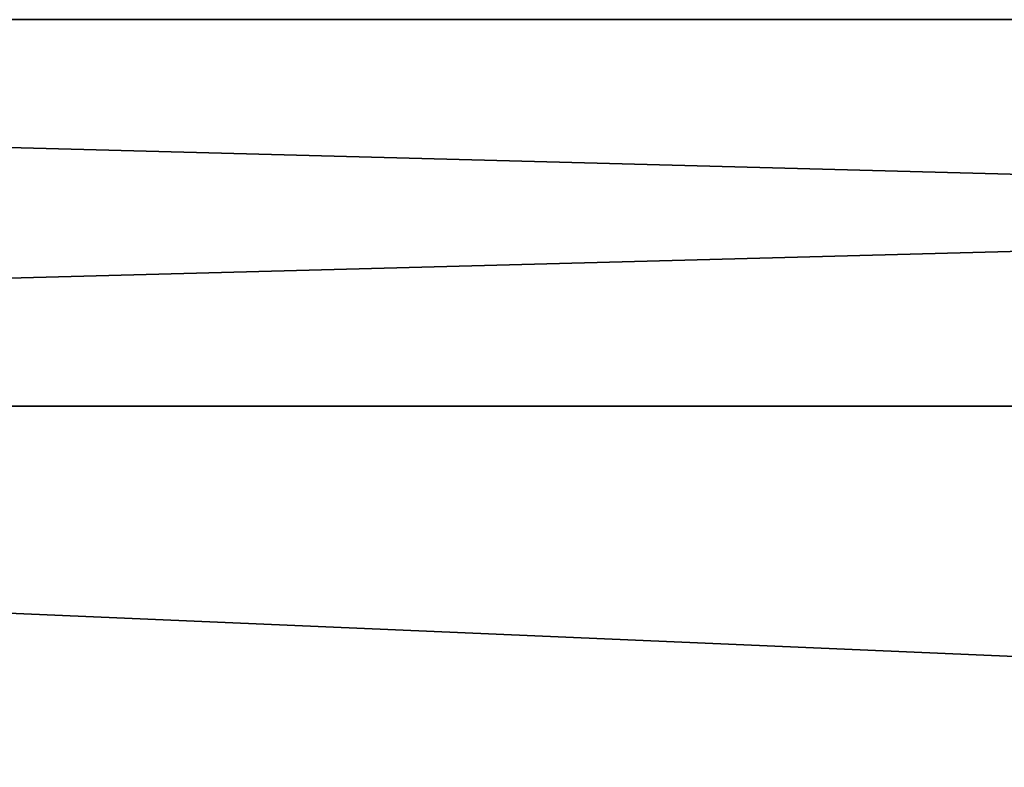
# Model space of a CAD drawing. Extents: x -252 to 252, y -10 to 1339.
# Tile 214 of 256: x -10 to 0, y 106 to 114. Entities that reach past the tile are written whole.
import ezdxf

# ---------------------------------------------------------------- set-up
doc = ezdxf.new("R2010")
doc.units = 0
doc.header["$LTSCALE"] = 52.148148
doc.layers.add('111', color=7, linetype='CONTINUOUS')

msp = doc.modelspace()

# ---------------------------------------------------------------- linework, layer by layer
at = {"layer": '111', "color": 7, "linetype": 'CONTINUOUS'}
for points in [[(-60, 109.966, 8.899), (90.15, 109.966, 8.899), (90.15, 113.962, 3.399), (-60, 109.966, 8.899)], [(-60, 113.962, 3.399), (90.15, 113.962, 3.399), (90.15, 113.962, -3.399), (-60, 113.962, 3.399)], [(-60, 113.962, 3.399), (-60, 109.966, 8.899), (90.15, 113.962, 3.399), (-60, 113.962, 3.399)], [(-60, 113.962, -3.399), (90.15, 113.962, -3.399), (90.15, 109.966, -8.899), (-60, 113.962, -3.399)], [(-60, 113.962, -3.399), (-60, 113.962, 3.399), (90.15, 113.962, -3.399), (-60, 113.962, -3.399)], [(-60, 109.966, -8.899), (-60, 113.962, -3.399), (90.15, 109.966, -8.899), (-60, 109.966, -8.899)], [(-60, 103.5, 11), (90.15, 103.5, 11), (90.15, 109.966, 8.899), (-60, 103.5, 11)], [(-60, 109.966, 8.899), (-60, 103.5, 11), (90.15, 109.966, 8.899), (-60, 109.966, 8.899)], [(-60, 109.966, -8.899), (90.15, 109.966, -8.899), (90.15, 103.5, -11), (-60, 109.966, -8.899)], [(-60, 103.5, -11), (-60, 109.966, -8.899), (90.15, 103.5, -11), (-60, 103.5, -11)]]:
    msp.add_3dface(points, dxfattribs=at)

doc.saveas('drawing.dxf')
